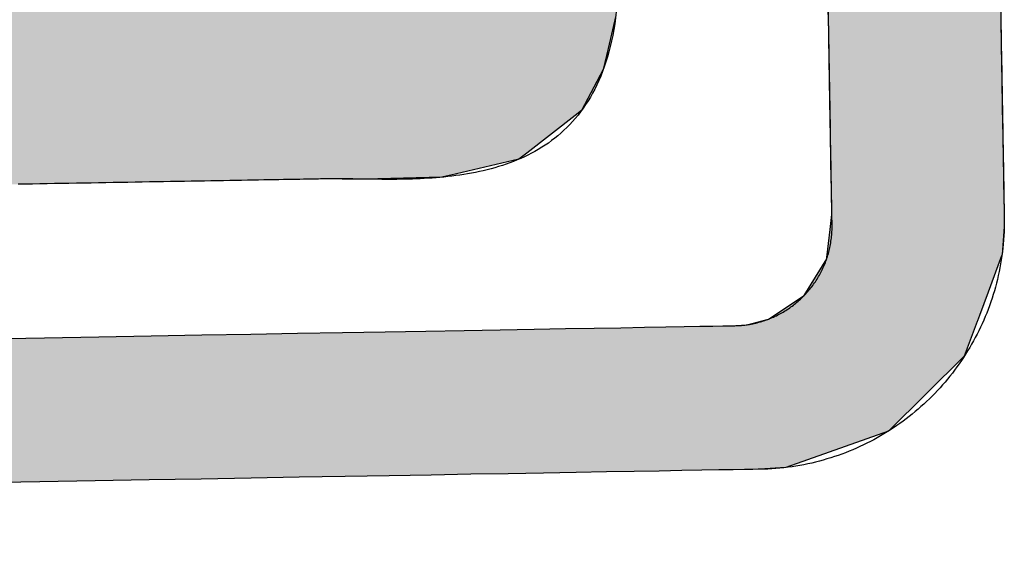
# Model space of a CAD drawing. Extents: x 562 to 7231, y 5467 to 12326.
# Tile 31 of 65: x 3540 to 3629, y 8145 to 8194. Entities that reach past the tile are written whole.
import ezdxf

# ---------------------------------------------------------------- set-up
doc = ezdxf.new("R2010")
doc.units = 0
doc.layers.get('0').update_dxf_attribs({"linetype": 'CONTINUOUS'})
doc.layers.add('LOGO', color=7, linetype='CONTINUOUS')

# ---------------------------------------------------------------- blocks, each defined once
blk = doc.blocks.new('*U29')
at = {"layer": 'LOGO', "color": 8, "linetype": 'CONTINUOUS'}
for p, q in [((72.457, 17.358), (72.457, 19.153)), ((74.706, 19.153), (74.706, 17.358)), ((72.457, 17.262), (72.457, 17.358)), ((74.706, 17.358), (74.706, 17.262)), ((72.457, 16.671), (72.457, 17.262)), ((74.706, 17.262), (74.706, 16.671)), ((72.457, 16.62), (72.457, 16.671)), ((72.457, 16.247), (72.457, 16.62)), ((74.706, 16.671), (74.706, 16.62)), ((74.706, 16.62), (74.706, 16.247)), ((72.431, 16.046), (72.457, 16.238)), ((72.457, 16.238), (72.457, 16.247)), ((74.706, 16.238), (74.704, 16.046)), ((74.706, 16.247), (74.706, 16.238)), ((72.381, 15.678), (72.431, 16.046)), ((74.704, 16.046), (74.669, 15.678)), ((72.078, 15.19), (72.379, 15.661)), ((72.379, 15.661), (72.381, 15.678)), ((74.662, 15.661), (74.478, 15.19)), ((74.669, 15.678), (74.662, 15.661)), ((71.607, 14.889), (72.078, 15.19)), ((74.478, 15.19), (74.36, 14.889)), ((71.013, 14.811), (71.178, 14.811)), ((71.178, 14.811), (71.326, 14.821)), ((71.326, 14.821), (71.607, 14.889)), ((74.329, 14.811), (74.153, 14.36)), ((74.334, 14.821), (74.329, 14.811)), ((74.329, 14.811), (74.329, 14.811)), ((74.36, 14.889), (74.334, 14.821)), ((74.153, 14.36), (73.146, 13.4)), ((73.146, 13.4), (71.797, 12.948)), ((71.797, 12.948), (71.454, 12.931))]:
    blk.add_line(p, q, dxfattribs=at)
at = {"layer": 'LOGO', "color": 8, "linetype": 'CONTINUOUS', "extrusion": (0, 0, -1)}
for points in [[(-72.457, 19.153), (-74.706, 17.358), (-72.457, 17.358)], [(-72.457, 19.153), (-74.706, 19.153), (-74.706, 17.358)], [(-72.457, 17.358), (-74.706, 17.262), (-72.457, 17.262)], [(-72.457, 17.358), (-74.706, 17.358), (-74.706, 17.262)], [(-72.457, 17.262), (-74.706, 16.671), (-72.457, 16.671)], [(-72.457, 17.262), (-74.706, 17.262), (-74.706, 16.671)], [(-72.457, 16.671), (-74.706, 16.62), (-72.457, 16.62)], [(-72.457, 16.671), (-74.706, 16.671), (-74.706, 16.62)], [(-72.457, 16.62), (-74.706, 16.247), (-72.457, 16.247)], [(-72.457, 16.62), (-74.706, 16.62), (-74.706, 16.247)], [(-72.457, 16.238), (-74.704, 16.046), (-72.431, 16.046)], [(-72.457, 16.247), (-74.706, 16.238), (-72.457, 16.238)], [(-72.457, 16.247), (-74.706, 16.247), (-74.706, 16.238)], [(-72.457, 16.238), (-74.706, 16.238), (-74.704, 16.046)], [(-72.431, 16.046), (-74.669, 15.678), (-72.381, 15.678)], [(-72.431, 16.046), (-74.704, 16.046), (-74.669, 15.678)], [(-72.379, 15.661), (-74.478, 15.19), (-72.078, 15.19)], [(-72.381, 15.678), (-74.662, 15.661), (-72.379, 15.661)], [(-72.379, 15.661), (-74.662, 15.661), (-74.478, 15.19)], [(-72.381, 15.678), (-74.669, 15.678), (-74.662, 15.661)], [(-72.078, 15.19), (-74.36, 14.889), (-71.607, 14.889)], [(-72.078, 15.19), (-74.478, 15.19), (-74.36, 14.889)], [(-0.488, 14.811), (-74.153, 14.36), (-0.664, 14.36)], [(-0.488, 14.811), (-74.329, 14.811), (-74.153, 14.36)], [(-71.178, 14.811), (-74.329, 14.811), (-71.013, 14.811)], [(-71.326, 14.821), (-74.329, 14.811), (-71.178, 14.811)], [(-71.178, 14.811), (-74.329, 14.811), (-74.329, 14.811)], [(-71.607, 14.889), (-74.334, 14.821), (-71.326, 14.821)], [(-71.326, 14.821), (-74.334, 14.821), (-74.329, 14.811)], [(-71.607, 14.889), (-74.36, 14.889), (-74.334, 14.821)], [(-0.664, 14.36), (-73.146, 13.4), (-1.671, 13.4)], [(-0.664, 14.36), (-74.153, 14.36), (-73.146, 13.4)], [(-1.671, 13.4), (-71.797, 12.948), (-3.02, 12.948)], [(-1.671, 13.4), (-73.146, 13.4), (-71.797, 12.948)], [(-3.02, 12.948), (-71.454, 12.931), (-3.364, 12.931)], [(-3.02, 12.948), (-71.797, 12.948), (-71.454, 12.931)]]:
    blk.add_solid(points, dxfattribs=at)
blk = doc.blocks.new('*U33')
at = {"layer": 'LOGO', "color": 8, "linetype": 'CONTINUOUS'}
for p, q in [((63.456, 27.197), (64.133, 27.297)), ((64.133, 27.297), (64.387, 27.334)), ((64.387, 27.334), (64.463, 27.335)), ((70.189, 27.335), (70.19, 27.334)), ((70.19, 27.334), (70.311, 27.297)), ((70.311, 27.297), (70.311, 27.197)), ((62.695, 26.839), (63.456, 27.197)), ((70.311, 27.197), (70.311, 26.839)), ((62.06, 26.235), (62.666, 26.825)), ((62.666, 26.825), (62.695, 26.839)), ((70.311, 26.839), (70.311, 26.825)), ((70.311, 26.825), (70.311, 26.235)), ((61.95, 26.002), (62.06, 26.235)), ((70.311, 26.235), (70.311, 26.002)), ((61.684, 25.443), (61.95, 26.002)), ((70.311, 26.002), (70.306, 25.443)), ((61.65, 25.116), (61.684, 25.443)), ((70.306, 25.443), (70.303, 25.116)), ((61.622, 24.852), (61.646, 25.08)), ((61.646, 25.08), (61.649, 25.106)), ((61.649, 25.106), (61.65, 25.116)), ((67.295, 25.106), (67.267, 25.08)), ((67.267, 25.08), (67.276, 24.852)), ((67.502, 25.116), (67.295, 25.106)), ((61.593, 24.568), (61.622, 24.852)), ((67.276, 24.852), (67.427, 24.568)), ((61.584, 24.478), (61.593, 24.568)), ((67.427, 24.568), (67.474, 24.478)), ((61.69, 24.09), (61.584, 24.478)), ((67.474, 24.478), (67.68, 24.09)), ((61.887, 23.37), (61.69, 24.09)), ((67.68, 24.09), (68.054, 23.37)), ((62.185, 22.759), (61.887, 23.37)), ((68.054, 23.37), (68.372, 22.759)), ((62.485, 22.141), (62.185, 22.759)), ((68.372, 22.759), (68.674, 22.141)), ((62.968, 21.268), (62.485, 22.141)), ((68.674, 22.141), (69.102, 21.268)), ((63.151, 20.937), (62.968, 21.268)), ((69.102, 21.268), (69.24, 20.937)), ((63.6, 20.028), (63.151, 20.937)), ((69.24, 20.937), (69.621, 20.028)), ((63.662, 19.902), (63.6, 20.028)), ((69.621, 20.028), (69.653, 19.902)), ((63.746, 19.63), (63.662, 19.902)), ((69.653, 19.902), (69.724, 19.63)), ((63.789, 19.493), (63.746, 19.63)), ((69.724, 19.63), (69.716, 19.493)), ((63.808, 19.285), (63.789, 19.493)), ((69.716, 19.493), (69.705, 19.285)), ((63.809, 19.211), (63.808, 19.285)), ((69.705, 19.285), (69.701, 19.211)), ((63.706, 19.144), (63.809, 19.211)), ((69.701, 19.211), (69.697, 19.144)), ((59.591, 18.938), (59.598, 19.144)), ((69.697, 19.144), (69.686, 18.938)), ((59.591, 18.889), (59.591, 18.938)), ((69.686, 18.938), (69.683, 18.889)), ((59.591, 18.459), (59.591, 18.889)), ((69.683, 18.889), (69.575, 18.459)), ((59.591, 18.184), (59.591, 18.459)), ((69.575, 18.459), (69.506, 18.184)), ((59.591, 17.656), (59.591, 18.184)), ((69.506, 18.184), (69.214, 17.656)), ((59.591, 17.591), (59.591, 17.656)), ((69.214, 17.656), (69.127, 17.591)), ((59.591, 17.112), (59.591, 17.591)), ((69.127, 17.591), (68.488, 17.112)), ((59.591, 17.032), (59.591, 17.112)), ((68.488, 17.112), (68.382, 17.032)), ((59.591, 16.841), (59.591, 17.032)), ((68.382, 17.032), (67.493, 16.841)), ((59.747, 16.82), (59.591, 16.841)), ((67.493, 16.841), (67.391, 16.82)), ((65.932, 16.819), (65.745, 16.82)), ((66.073, 16.815), (65.932, 16.819)), ((66.371, 16.807), (66.073, 16.815)), ((67.372, 16.815), (66.371, 16.807)), ((67.39, 16.819), (67.372, 16.815)), ((67.391, 16.82), (67.39, 16.819))]:
    blk.add_line(p, q, dxfattribs=at)
at = {"layer": 'LOGO', "color": 8, "linetype": 'CONTINUOUS', "extrusion": (0, 0, -1)}
for points in [[(-64.133, 27.297), (-70.311, 27.197), (-63.456, 27.197)], [(-64.387, 27.334), (-70.311, 27.297), (-64.133, 27.297)], [(-64.133, 27.297), (-70.311, 27.297), (-70.311, 27.197)], [(-64.463, 27.335), (-70.19, 27.334), (-64.387, 27.334)], [(-64.387, 27.334), (-70.19, 27.334), (-70.311, 27.297)], [(-64.463, 27.335), (-70.189, 27.335), (-70.19, 27.334)], [(-63.456, 27.197), (-70.311, 26.839), (-62.695, 26.839)], [(-63.456, 27.197), (-70.311, 27.197), (-70.311, 26.839)], [(-62.666, 26.825), (-70.311, 26.235), (-62.06, 26.235)], [(-62.695, 26.839), (-70.311, 26.825), (-62.666, 26.825)], [(-62.666, 26.825), (-70.311, 26.825), (-70.311, 26.235)], [(-62.695, 26.839), (-70.311, 26.839), (-70.311, 26.825)], [(-62.06, 26.235), (-70.311, 26.002), (-61.95, 26.002)], [(-62.06, 26.235), (-70.311, 26.235), (-70.311, 26.002)], [(-61.95, 26.002), (-70.306, 25.443), (-61.684, 25.443)], [(-61.95, 26.002), (-70.311, 26.002), (-70.306, 25.443)], [(-61.684, 25.443), (-70.303, 25.116), (-61.65, 25.116)], [(-61.684, 25.443), (-70.306, 25.443), (-70.303, 25.116)], [(-61.646, 25.08), (-67.276, 24.852), (-61.622, 24.852)], [(-61.649, 25.106), (-67.267, 25.08), (-61.646, 25.08)], [(-61.646, 25.08), (-67.267, 25.08), (-67.276, 24.852)], [(-61.65, 25.116), (-67.295, 25.106), (-61.649, 25.106)], [(-61.649, 25.106), (-67.295, 25.106), (-67.267, 25.08)], [(-61.65, 25.116), (-67.502, 25.116), (-67.295, 25.106)], [(-61.622, 24.852), (-67.427, 24.568), (-61.593, 24.568)], [(-61.622, 24.852), (-67.276, 24.852), (-67.427, 24.568)], [(-61.593, 24.568), (-67.474, 24.478), (-61.584, 24.478)], [(-61.593, 24.568), (-67.427, 24.568), (-67.474, 24.478)], [(-61.584, 24.478), (-67.68, 24.09), (-61.69, 24.09)], [(-61.584, 24.478), (-67.474, 24.478), (-67.68, 24.09)], [(-61.69, 24.09), (-68.054, 23.37), (-61.887, 23.37)], [(-61.69, 24.09), (-67.68, 24.09), (-68.054, 23.37)], [(-61.887, 23.37), (-68.372, 22.759), (-62.185, 22.759)], [(-61.887, 23.37), (-68.054, 23.37), (-68.372, 22.759)], [(-62.185, 22.759), (-68.674, 22.141), (-62.485, 22.141)], [(-62.185, 22.759), (-68.372, 22.759), (-68.674, 22.141)], [(-62.485, 22.141), (-69.102, 21.268), (-62.968, 21.268)], [(-62.485, 22.141), (-68.674, 22.141), (-69.102, 21.268)], [(-62.968, 21.268), (-69.24, 20.937), (-63.151, 20.937)], [(-62.968, 21.268), (-69.102, 21.268), (-69.24, 20.937)], [(-63.151, 20.937), (-69.621, 20.028), (-63.6, 20.028)], [(-63.151, 20.937), (-69.24, 20.937), (-69.621, 20.028)], [(-63.6, 20.028), (-69.653, 19.902), (-63.662, 19.902)], [(-63.6, 20.028), (-69.621, 20.028), (-69.653, 19.902)], [(-63.662, 19.902), (-69.724, 19.63), (-63.746, 19.63)], [(-63.662, 19.902), (-69.653, 19.902), (-69.724, 19.63)], [(-63.746, 19.63), (-69.716, 19.493), (-63.789, 19.493)], [(-63.746, 19.63), (-69.724, 19.63), (-69.716, 19.493)], [(-63.789, 19.493), (-69.705, 19.285), (-63.808, 19.285)], [(-63.789, 19.493), (-69.716, 19.493), (-69.705, 19.285)], [(-63.808, 19.285), (-69.701, 19.211), (-63.809, 19.211)], [(-63.808, 19.285), (-69.705, 19.285), (-69.701, 19.211)], [(-63.809, 19.211), (-69.697, 19.144), (-63.706, 19.144)], [(-63.809, 19.211), (-69.701, 19.211), (-69.697, 19.144)], [(-59.598, 19.144), (-69.686, 18.938), (-59.591, 18.938)], [(-59.598, 19.144), (-69.697, 19.144), (-69.686, 18.938)], [(-59.591, 18.938), (-69.683, 18.889), (-59.591, 18.889)], [(-59.591, 18.938), (-69.686, 18.938), (-69.683, 18.889)], [(-59.591, 18.889), (-69.575, 18.459), (-59.591, 18.459)], [(-59.591, 18.889), (-69.683, 18.889), (-69.575, 18.459)], [(-59.591, 18.459), (-69.506, 18.184), (-59.591, 18.184)], [(-59.591, 18.459), (-69.575, 18.459), (-69.506, 18.184)], [(-59.591, 18.184), (-69.214, 17.656), (-59.591, 17.656)], [(-59.591, 18.184), (-69.506, 18.184), (-69.214, 17.656)], [(-59.591, 17.656), (-69.127, 17.591), (-59.591, 17.591)], [(-59.591, 17.656), (-69.214, 17.656), (-69.127, 17.591)], [(-59.591, 17.591), (-68.488, 17.112), (-59.591, 17.112)], [(-59.591, 17.591), (-69.127, 17.591), (-68.488, 17.112)], [(-59.591, 17.112), (-68.382, 17.032), (-59.591, 17.032)], [(-59.591, 17.112), (-68.488, 17.112), (-68.382, 17.032)], [(-59.591, 17.032), (-67.493, 16.841), (-59.591, 16.841)], [(-59.591, 17.032), (-68.382, 17.032), (-67.493, 16.841)], [(-59.591, 16.841), (-67.391, 16.82), (-59.747, 16.82)], [(-59.591, 16.841), (-67.493, 16.841), (-67.391, 16.82)], [(-65.745, 16.82), (-67.39, 16.819), (-65.932, 16.819)], [(-65.745, 16.82), (-67.391, 16.82), (-67.39, 16.819)], [(-65.932, 16.819), (-67.372, 16.815), (-66.073, 16.815)], [(-65.932, 16.819), (-67.39, 16.819), (-67.372, 16.815)], [(-66.073, 16.815), (-67.372, 16.815), (-66.371, 16.807)]]:
    blk.add_solid(points, dxfattribs=at)
blk = doc.blocks.new('KLAUS')
at = {"layer": 'LOGO'}
for points in [[(74.706, 18.799, 0), (74.706, 18.649, 0), (74.706, 18.502, 0), (74.706, 18.358, 0), (74.706, 18.218, 0), (74.706, 18.081, 0), (74.706, 17.947, 0), (74.706, 17.817, 0), (74.706, 17.691, 0), (74.706, 17.569, 0), (74.706, 17.451, 0), (74.706, 17.337, 0), (74.706, 17.228, 0), (74.706, 17.123, 0), (74.706, 17.023, 0), (74.706, 16.927, 0), (74.706, 16.837, 0), (74.706, 16.752, 0), (74.706, 16.672, 0), (74.706, 16.597, 0), (74.706, 16.528, 0), (74.706, 16.464, 0), (74.706, 16.407, 0), (74.706, 16.355, 0), (74.706, 16.309, 0), (74.706, 16.27, 0), (74.706, 16.237, 0), (74.706, 16.21, 0), (74.706, 16.191, 0), (74.706, 16.178, 0), (74.706, 16.172, 0), (74.706, 16.136, 0), (74.705, 16.082, 0), (74.703, 16.028, 0), (74.701, 15.975, 0), (74.697, 15.922, 0), (74.692, 15.869, 0), (74.687, 15.816, 0), (74.681, 15.764, 0), (74.674, 15.712, 0), (74.666, 15.66, 0), (74.658, 15.609, 0), (74.648, 15.557, 0), (74.638, 15.507, 0), (74.627, 15.456, 0), (74.615, 15.405, 0), (74.603, 15.355, 0), (74.589, 15.306, 0), (74.575, 15.256, 0), (74.56, 15.207, 0), (74.545, 15.158, 0), (74.528, 15.11, 0), (74.511, 15.062, 0), (74.493, 15.014, 0), (74.475, 14.966, 0), (74.456, 14.919, 0), (74.436, 14.873, 0), (74.415, 14.826, 0), (74.393, 14.78, 0), (74.371, 14.735, 0), (74.349, 14.69, 0), (74.325, 14.645, 0), (74.301, 14.601, 0), (74.276, 14.557, 0), (74.251, 14.514, 0), (74.225, 14.471, 0), (74.198, 14.428, 0), (74.17, 14.386, 0), (74.142, 14.344, 0), (74.114, 14.303, 0), (74.084, 14.262, 0), (74.055, 14.222, 0), (74.024, 14.182, 0), (73.993, 14.143, 0), (73.961, 14.104, 0), (73.929, 14.066, 0), (73.896, 14.028, 0), (73.863, 13.991, 0), (73.829, 13.954, 0), (73.794, 13.918, 0), (73.759, 13.882, 0), (73.724, 13.847, 0), (73.687, 13.812, 0), (73.651, 13.778, 0), (73.614, 13.745, 0), (73.576, 13.712, 0), (73.537, 13.68, 0), (73.499, 13.648, 0), (73.46, 13.617, 0), (73.42, 13.586, 0), (73.38, 13.556, 0), (73.339, 13.527, 0), (73.298, 13.498, 0), (73.256, 13.47, 0), (73.214, 13.443, 0), (73.172, 13.416, 0), (73.129, 13.39, 0), (73.085, 13.364, 0), (73.041, 13.339, 0), (72.997, 13.315, 0), (72.953, 13.291, 0), (72.907, 13.269, 0), (72.862, 13.246, 0), (72.816, 13.225, 0), (72.77, 13.204, 0), (72.723, 13.184, 0), (72.676, 13.165, 0), (72.629, 13.146, 0), (72.581, 13.128, 0), (72.533, 13.111, 0), (72.485, 13.095, 0), (72.436, 13.079, 0), (72.387, 13.064, 0), (72.337, 13.05, 0), (72.288, 13.036, 0), (72.238, 13.024, 0), (72.187, 13.012, 0), (72.137, 13.001, 0), (72.086, 12.99, 0), (72.034, 12.981, 0), (71.983, 12.972, 0), (71.931, 12.964, 0), (71.879, 12.957, 0), (71.827, 12.951, 0), (71.774, 12.945, 0), (71.721, 12.941, 0), (71.668, 12.937, 0), (71.615, 12.934, 0), (71.562, 12.932, 0), (71.508, 12.931, 0), (71.465, 12.931, 0), (71.435, 12.931, 0), (71.365, 12.931, 0), (71.256, 12.931, 0), (71.108, 12.931, 0), (70.922, 12.931, 0), (70.699, 12.931, 0), (70.44, 12.931, 0), (70.146, 12.931, 0), (69.817, 12.931, 0), (69.455, 12.931, 0), (69.059, 12.931, 0), (68.632, 12.931, 0), (68.174, 12.931, 0), (67.685, 12.931, 0), (67.166, 12.931, 0), (66.62, 12.931, 0), (66.045, 12.931, 0), (65.443, 12.931, 0), (64.815, 12.931, 0), (64.162, 12.931, 0), (63.484, 12.931, 0), (62.782, 12.931, 0), (62.058, 12.931, 0), (61.311, 12.931, 0)], [(61.42, 14.811, 0), (62.151, 14.811, 0), (62.86, 14.811, 0), (63.545, 14.811, 0), (64.207, 14.811, 0), (64.844, 14.811, 0), (65.456, 14.811, 0), (66.041, 14.811, 0), (66.599, 14.811, 0), (67.129, 14.811, 0), (67.63, 14.811, 0), (68.102, 14.811, 0), (68.543, 14.811, 0), (68.953, 14.811, 0), (69.33, 14.811, 0), (69.675, 14.811, 0), (69.986, 14.811, 0), (70.263, 14.811, 0), (70.504, 14.811, 0), (70.709, 14.811, 0), (70.876, 14.811, 0), (71.006, 14.811, 0), (71.097, 14.811, 0), (71.149, 14.811, 0), (71.166, 14.811, 0), (71.188, 14.811, 0), (71.209, 14.812, 0), (71.231, 14.812, 0), (71.252, 14.814, 0), (71.273, 14.816, 0), (71.294, 14.817, 0), (71.315, 14.82, 0), (71.336, 14.822, 0), (71.357, 14.825, 0), (71.377, 14.829, 0), (71.398, 14.832, 0), (71.418, 14.836, 0), (71.439, 14.84, 0), (71.459, 14.845, 0), (71.479, 14.85, 0), (71.499, 14.855, 0), (71.519, 14.861, 0), (71.538, 14.866, 0), (71.558, 14.873, 0), (71.578, 14.879, 0), (71.597, 14.886, 0), (71.616, 14.893, 0), (71.635, 14.9, 0), (71.654, 14.908, 0), (71.673, 14.915, 0), (71.691, 14.924, 0), (71.71, 14.932, 0), (71.728, 14.941, 0), (71.746, 14.95, 0), (71.764, 14.959, 0), (71.782, 14.969, 0), (71.799, 14.978, 0), (71.817, 14.988, 0), (71.834, 14.999, 0), (71.851, 15.009, 0), (71.868, 15.02, 0), (71.885, 15.031, 0), (71.901, 15.043, 0), (71.918, 15.054, 0), (71.934, 15.066, 0), (71.95, 15.078, 0), (71.966, 15.091, 0), (71.981, 15.103, 0), (71.997, 15.116, 0), (72.012, 15.129, 0), (72.027, 15.142, 0), (72.042, 15.156, 0), (72.056, 15.169, 0), (72.071, 15.183, 0), (72.085, 15.197, 0), (72.099, 15.212, 0), (72.113, 15.226, 0), (72.126, 15.241, 0), (72.139, 15.256, 0), (72.152, 15.271, 0), (72.165, 15.287, 0), (72.178, 15.302, 0), (72.19, 15.318, 0), (72.202, 15.334, 0), (72.214, 15.35, 0), (72.226, 15.367, 0), (72.237, 15.383, 0), (72.248, 15.4, 0), (72.259, 15.417, 0), (72.269, 15.434, 0), (72.28, 15.451, 0), (72.29, 15.469, 0), (72.3, 15.486, 0), (72.309, 15.504, 0), (72.318, 15.522, 0), (72.327, 15.54, 0), (72.336, 15.559, 0), (72.345, 15.577, 0), (72.353, 15.595, 0), (72.361, 15.614, 0), (72.368, 15.633, 0), (72.376, 15.652, 0), (72.382, 15.671, 0), (72.389, 15.691, 0), (72.396, 15.71, 0), (72.402, 15.73, 0), (72.407, 15.749, 0), (72.413, 15.769, 0), (72.418, 15.789, 0), (72.423, 15.809, 0), (72.428, 15.829, 0), (72.432, 15.85, 0), (72.436, 15.87, 0), (72.439, 15.891, 0), (72.443, 15.912, 0), (72.446, 15.932, 0), (72.448, 15.953, 0), (72.451, 15.974, 0), (72.453, 15.995, 0), (72.454, 16.016, 0), (72.456, 16.038, 0), (72.457, 16.059, 0), (72.457, 16.08, 0), (72.457, 16.102, 0), (72.457, 16.109, 0), (72.457, 16.118, 0), (72.457, 16.134, 0), (72.457, 16.156, 0), (72.457, 16.185, 0), (72.457, 16.221, 0), (72.457, 16.262, 0), (72.457, 16.31, 0), (72.457, 16.364, 0), (72.457, 16.424, 0), (72.457, 16.489, 0), (72.457, 16.56, 0), (72.457, 16.636, 0), (72.457, 16.718, 0), (72.457, 16.805, 0), (72.457, 16.896, 0), (72.457, 16.993, 0), (72.457, 17.094, 0), (72.457, 17.2, 0), (72.457, 17.31, 0), (72.457, 17.425, 0), (72.457, 17.543, 0), (72.457, 17.666, 0), (72.457, 17.792, 0), (72.457, 17.922, 0), (72.457, 18.056, 0), (72.457, 18.193, 0), (72.457, 18.334, 0), (72.457, 18.477, 0), (72.457, 18.624, 0), (72.457, 18.773, 0), (72.457, 18.925, 0)], [(69.679, 18.858, 0), (69.666, 18.779, 0), (69.653, 18.703, 0), (69.637, 18.628, 0), (69.621, 18.556, 0), (69.603, 18.485, 0), (69.584, 18.416, 0), (69.564, 18.349, 0), (69.543, 18.285, 0), (69.52, 18.221, 0), (69.496, 18.16, 0), (69.472, 18.1, 0), (69.445, 18.042, 0), (69.418, 17.986, 0), (69.39, 17.931, 0), (69.361, 17.879, 0), (69.331, 17.827, 0), (69.3, 17.778, 0), (69.268, 17.73, 0), (69.234, 17.683, 0), (69.201, 17.638, 0), (69.166, 17.595, 0), (69.13, 17.553, 0), (69.093, 17.512, 0), (69.056, 17.474, 0), (69.017, 17.436, 0), (68.978, 17.4, 0), (68.938, 17.365, 0), (68.898, 17.331, 0), (68.856, 17.299, 0), (68.814, 17.268, 0), (68.772, 17.238, 0), (68.729, 17.21, 0), (68.685, 17.183, 0), (68.64, 17.157, 0), (68.595, 17.132, 0), (68.549, 17.108, 0), (68.503, 17.085, 0), (68.457, 17.064, 0), (68.409, 17.043, 0), (68.362, 17.024, 0), (68.314, 17.005, 0), (68.265, 16.988, 0), (68.216, 16.971, 0), (68.167, 16.956, 0), (68.118, 16.941, 0), (68.068, 16.927, 0), (68.018, 16.915, 0), (67.967, 16.902, 0), (67.917, 16.891, 0), (67.866, 16.881, 0), (67.815, 16.871, 0), (67.763, 16.862, 0), (67.712, 16.854, 0), (67.66, 16.846, 0), (67.609, 16.839, 0), (67.557, 16.833, 0), (67.505, 16.827, 0), (67.453, 16.822, 0), (67.401, 16.818, 0), (67.35, 16.814, 0), (67.298, 16.81, 0), (67.246, 16.807, 0), (67.194, 16.805, 0), (67.143, 16.803, 0), (67.091, 16.801, 0), (67.04, 16.8, 0), (66.989, 16.799, 0), (66.938, 16.798, 0), (66.887, 16.798, 0), (66.837, 16.798, 0), (66.786, 16.798, 0), (66.737, 16.799, 0), (66.687, 16.799, 0), (66.638, 16.8, 0), (66.589, 16.801, 0), (66.54, 16.803, 0), (66.492, 16.804, 0), (66.444, 16.805, 0), (66.397, 16.807, 0), (66.35, 16.808, 0), (66.304, 16.81, 0), (66.258, 16.811, 0), (66.213, 16.813, 0), (66.168, 16.814, 0), (66.124, 16.815, 0), (66.081, 16.816, 0), (66.038, 16.817, 0), (65.996, 16.818, 0), (65.954, 16.819, 0), (65.914, 16.82, 0), (65.9, 16.82, 0), (65.896, 16.82, 0), (65.888, 16.82, 0), (65.875, 16.82, 0), (65.86, 16.82, 0), (65.841, 16.82, 0), (65.818, 16.82, 0), (65.792, 16.82, 0), (65.762, 16.82, 0), (65.73, 16.82, 0), (65.694, 16.82, 0), (65.655, 16.82, 0), (65.614, 16.82, 0), (65.569, 16.82, 0), (65.521, 16.82, 0), (65.471, 16.82, 0), (65.418, 16.82, 0), (65.363, 16.82, 0), (65.305, 16.82, 0), (65.244, 16.82, 0), (65.181, 16.82, 0), (65.116, 16.82, 0), (65.049, 16.82, 0), (64.98, 16.82, 0), (64.909, 16.82, 0), (64.835, 16.82, 0), (64.76, 16.82, 0), (64.683, 16.82, 0), (64.604, 16.82, 0), (64.524, 16.82, 0), (64.442, 16.82, 0), (64.359, 16.82, 0), (64.274, 16.82, 0), (64.188, 16.82, 0), (64.101, 16.82, 0), (64.013, 16.82, 0), (63.923, 16.82, 0), (63.833, 16.82, 0), (63.741, 16.82, 0), (63.649, 16.82, 0), (63.556, 16.82, 0), (63.462, 16.82, 0), (63.368, 16.82, 0), (63.273, 16.82, 0), (63.178, 16.82, 0), (63.083, 16.82, 0), (62.987, 16.82, 0), (62.891, 16.82, 0), (62.794, 16.82, 0), (62.698, 16.82, 0), (62.602, 16.82, 0), (62.506, 16.82, 0), (62.41, 16.82, 0), (62.315, 16.82, 0), (62.219, 16.82, 0), (62.125, 16.82, 0), (62.031, 16.82, 0), (61.937, 16.82, 0), (61.844, 16.82, 0)]]:
    blk.add_polyline3d(points, dxfattribs=at)
at = {"layer": 'LOGO', "color": 8, "linetype": 'CONTINUOUS'}
for name in ['*U29', '*U33']:
    blk.add_blockref(name, (0, 0), dxfattribs=at)

msp = doc.modelspace()

# ---------------------------------------------------------------- block references
at = {"xscale": 6.929133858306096, "yscale": 6.929133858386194, "zscale": 6.929133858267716, "rotation": 0.9999999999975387}
msp.add_blockref('KLAUS', (3112.982, 8054.907), dxfattribs=at)

doc.saveas('drawing.dxf')
